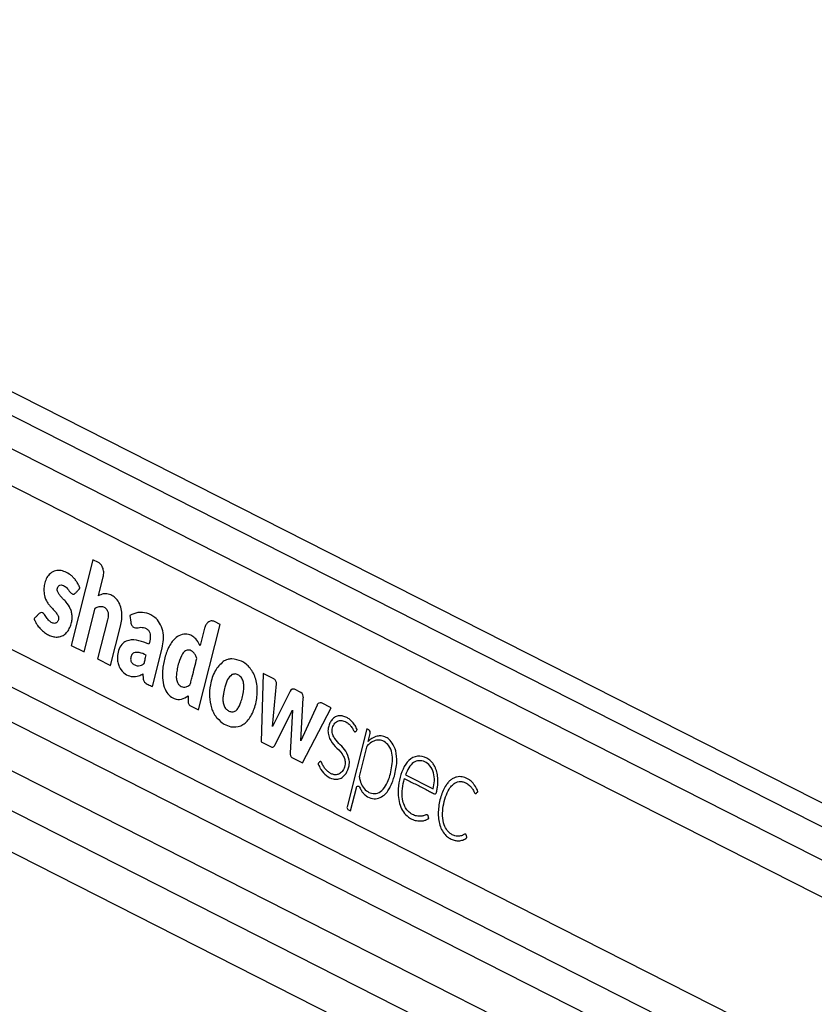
# Model space of a CAD drawing. Header units: millimetres. Extents: x 10 to 13239, y 20 to 10604.
# Tile 43 of 139: x 4188 to 4314, y 3578 to 3734. Entities that reach past the tile are written whole.
import ezdxf

# ---------------------------------------------------------------- set-up
doc = ezdxf.new("R2010")
doc.units = ezdxf.units.MM

msp = doc.modelspace()

# ---------------------------------------------------------------- linework, layer by layer
at = {"color": 7, "linetype": 'Continuous', "lineweight": 25}
for p, q in [((4752.49, 3387.66), (4070.94, 3733.69)), ((4050.65, 3683.85), (4639.69, 3384.79)), ((4183.74, 3661.49), (4631.69, 3434.06)), ((4199.99, 3648.04), (4196.54, 3634.47)), ((4200.87, 3647.6), (4199.99, 3648.04)), ((4200.87, 3642.32), (4201.63, 3645.32)), ((4103.4, 3644.17), (4613.78, 3385.05)), ((4198.61, 3633.42), (4200.37, 3640.39)), ((4202.31, 3638.54), (4200.73, 3632.34)), ((4205.84, 3639.23), (4205.98, 3638.13)), ((4180.61, 3637.14), (4625.79, 3411.12)), ((4202.8, 3631.3), (4204.37, 3637.5)), ((4216.73, 3624.23), (4220.17, 3637.8)), ((4217.69, 3637.18), (4216.98, 3634.42)), ((4220.17, 3637.8), (4219.29, 3638.25)), ((4196.54, 3634.47), (4198.61, 3633.42)), ((4209.43, 3627.93), (4210.98, 3634.03)), ((4200.73, 3632.34), (4202.8, 3631.3)), ((4227, 3630.02), (4226.67, 3619.18)), ((4228.65, 3629.18), (4227, 3630.02)), ((4228.47, 3621.62), (4229.1, 3628.38)), ((4232.96, 3627), (4231.97, 3627.51)), ((4215.1, 3626.44), (4215.07, 3625.62)), ((4231.29, 3627.2), (4228.47, 3621.62)), ((4232.95, 3619.32), (4233.35, 3626.14)), ((4215.45, 3624.87), (4216.73, 3624.23)), ((4235.53, 3624.99), (4232.95, 3619.32)), ((4233.2, 3615.86), (4237.77, 3624.55)), ((4237.77, 3624.55), (4236.23, 3625.33)), ((4228.83, 3618.63), (4231.62, 3624.17)), ((4231.62, 3624.17), (4231.28, 3617.39)), ((4243.44, 3621.24), (4240.29, 3608.86)), ((4243.74, 3621.09), (4243.44, 3621.24)), ((4243.62, 3619.24), (4243.94, 3620.48)), ((4226.67, 3619.18), (4228.27, 3618.37)), ((4243.39, 3618.31), (4242.2, 3613.65)), ((4243.62, 3619.24), (4243.62, 3619.24)), ((4231.52, 3616.71), (4233.2, 3615.86)), ((4249.55, 3613.91), (4253.93, 3611.69)), ((4240.83, 3608.25), (4241.76, 3611.89)), ((4240.43, 3608.45), (4240.83, 3608.25))]:
    msp.add_line(p, q, dxfattribs=at)
at = {"color": 8, "linetype": 'Continuous', "lineweight": 25}
for p, q in [((4071.16, 3729.8), (4748.48, 3385.91)), ((4071.16, 3724.51), (4639.28, 3436.07)), ((4064.52, 3690.08), (4630.73, 3402.61)), ((4060.44, 3686.61), (4649.14, 3387.72)), ((4105.33, 3649.75), (4619.16, 3388.87))]:
    msp.add_line(p, q, dxfattribs=at)
at = {"color": 7, "linetype": 'Continuous', "lineweight": 25, "flags": 128}
msp.add_lwpolyline([(4241.76, 3611.89), (4241.79, 3611.99), (4241.85, 3612.07), (4241.92, 3612.13), (4241.99, 3612.16), (4242.07, 3612.15), (4242.15, 3612.12), (4242.22, 3612.06), (4242.27, 3611.98)], dxfattribs=at)
at = {"color": 7, "linetype": 'Continuous', "lineweight": 25}
for centre, radius, start, end in [((4222.08, 3629.74), 2.58, 100.6373, 105.3256), ((4231.77, 3627.03), 0.515, 66.9883, 160.7101), ((4232.46, 3626.26), 0.899, 352.7121, 56.2351), ((4223.99, 3626.31), 5.5, 198.7167, 202.4955), ((4236.03, 3624.85), 0.524, 67.6306, 163.7057), ((4243.42, 3620.65), 0.54, 342.1686, 54.7202), ((4245.29, 3617.63), 2.54, 54.0777, 61.7464), ((4244.1, 3618.15), 0.735, 133.7171, 167.212), ((4240.63, 3608.75), 0.36, 162.1686, 234.7202)]:
    msp.add_arc(centre, radius, start, end, dxfattribs=at)
for points, knots in [([(4197.2, 3642.74), (4197.24, 3642.79), (4197.33, 3642.88), (4197.49, 3643.05), (4197.63, 3643.21), (4197.75, 3643.33), (4197.82, 3643.41), (4197.87, 3643.46), (4197.91, 3643.49), (4197.92, 3643.52), (4197.92, 3643.55), (4197.92, 3643.59), (4197.9, 3643.65), (4197.86, 3643.74), (4197.82, 3643.82), (4197.8, 3643.87), (4197.79, 3643.89), (4197.79, 3643.89), (4197.79, 3643.89), (4197.79, 3643.9), (4197.79, 3643.9), (4197.79, 3643.9), (4197.79, 3643.9), (4197.71, 3644.08), (4197.52, 3644.43), (4197.2, 3644.9), (4196.84, 3645.3), (4196.07, 3645.97), (4195.04, 3646.43), (4193.85, 3646.32), (4193.09, 3645.82), (4192.58, 3645.05), (4192.29, 3644.2), (4192.19, 3643.29), (4192.29, 3642.26), (4192.64, 3641.42), (4193.09, 3640.84), (4193.49, 3640.39), (4193.9, 3639.96), (4194.27, 3639.52), (4194.5, 3639.13), (4194.56, 3638.78), (4194.54, 3638.53), (4194.46, 3638.31), (4194.34, 3638.14), (4194.19, 3638.02), (4194, 3637.95), (4193.67, 3637.96), (4193.25, 3638.16), (4192.8, 3638.6), (4192.48, 3639.1), (4192.19, 3639.55), (4191.97, 3639.64), (4191.86, 3639.68)], [0, 0, 0, 0, 0.009933, 0.021428, 0.036586, 0.043256, 0.048496, 0.053293, 0.055328, 0.056685, 0.057709, 0.059012, 0.061578, 0.067091, 0.072433, 0.074295, 0.074963, 0.075223, 0.075331, 0.075377, 0.075396, 0.075405, 0.075409, 0.075412, 0.103996, 0.132573, 0.161198, 0.189781, 0.300288, 0.355354, 0.410313, 0.451904, 0.492398, 0.532427, 0.572388, 0.627017, 0.65651, 0.68584, 0.722817, 0.751197, 0.776739, 0.787339, 0.798404, 0.80906, 0.819367, 0.829737, 0.840332, 0.856561, 0.889067, 0.921966, 0.957477, 0.97857, 1, 1, 1, 1]), ([(4201.63, 3645.32), (4201.67, 3645.58), (4201.75, 3646.1), (4201.57, 3646.8), (4201.27, 3647.33), (4201, 3647.51), (4200.87, 3647.6)], [0, 0, 0, 0, 0.283705, 0.557917, 0.775026, 1, 1, 1, 1]), ([(4191.86, 3639.68), (4191.73, 3639.65), (4191.48, 3639.59), (4191.2, 3639.23), (4190.97, 3638.99), (4190.79, 3638.82), (4190.71, 3638.73), (4190.69, 3638.65), (4190.68, 3638.62), (4190.69, 3638.56), (4190.78, 3638.39), (4190.94, 3638.04), (4191.26, 3637.56), (4191.66, 3637.08), (4192.18, 3636.6), (4192.77, 3636.19), (4193.44, 3635.89), (4194.14, 3635.75), (4194.81, 3635.82), (4195.43, 3636.1), (4195.95, 3636.61), (4196.36, 3637.29), (4196.61, 3638.02), (4196.71, 3638.73), (4196.7, 3639.38), (4196.57, 3639.9), (4196.29, 3640.6), (4195.85, 3641.21), (4195.32, 3641.8), (4194.91, 3642.2), (4194.58, 3642.59), (4194.37, 3642.99), (4194.33, 3643.39), (4194.4, 3643.69), (4194.55, 3643.93), (4194.8, 3644.08), (4195.13, 3644.05), (4195.55, 3643.87), (4196.04, 3643.42), (4196.37, 3642.86), (4196.7, 3642.62), (4196.87, 3642.56), (4197.05, 3642.6), (4197.15, 3642.69), (4197.2, 3642.74)], [0, 0, 0, 0, 0.022693, 0.043769, 0.065125, 0.074105, 0.081704, 0.083311, 0.084608, 0.085809, 0.090371, 0.111465, 0.137648, 0.172538, 0.205482, 0.247029, 0.288953, 0.330457, 0.37138, 0.40852, 0.444978, 0.482039, 0.518824, 0.545977, 0.572992, 0.599285, 0.61411, 0.673633, 0.706936, 0.735471, 0.76055, 0.783467, 0.796125, 0.809873, 0.822722, 0.834848, 0.856612, 0.879671, 0.913137, 0.958833, 0.969242, 0.978982, 0.988773, 1, 1, 1, 1]), ([(4204.37, 3637.5), (4204.45, 3637.85), (4204.6, 3638.57), (4204.61, 3639.71), (4204.38, 3640.81), (4203.89, 3641.72), (4203.2, 3642.32), (4202.43, 3642.63), (4201.62, 3642.69), (4201.12, 3642.45), (4200.87, 3642.32)], [0, 0, 0, 0, 0.124448, 0.250146, 0.374778, 0.499816, 0.624786, 0.750232, 0.874855, 1, 1, 1, 1]), ([(4200.37, 3640.39), (4200.57, 3640.48), (4200.94, 3640.66), (4201.46, 3640.66), (4201.88, 3640.5), (4202.17, 3640.22), (4202.35, 3639.85), (4202.44, 3639.43), (4202.4, 3638.97), (4202.34, 3638.68), (4202.31, 3638.54)], [0, 0, 0, 0, 0.20075, 0.371353, 0.491267, 0.615204, 0.694596, 0.793687, 0.904539, 1, 1, 1, 1]), ([(4210.98, 3634.03), (4211.06, 3634.48), (4211.24, 3635.38), (4211.12, 3636.81), (4210.62, 3638.07), (4209.73, 3639.06), (4208.53, 3639.65), (4207.14, 3639.78), (4206.27, 3639.42), (4205.84, 3639.23)], [0, 0, 0, 0, 0.122899, 0.245993, 0.3688, 0.492261, 0.661688, 0.834247, 1, 1, 1, 1]), ([(4219.29, 3638.25), (4219.1, 3638.3), (4218.74, 3638.42), (4218.25, 3638.17), (4217.88, 3637.74), (4217.75, 3637.37), (4217.69, 3637.18)], [0, 0, 0, 0, 0.283705, 0.557917, 0.775026, 1, 1, 1, 1]), ([(4205.98, 3638.13), (4206, 3638.04), (4206.03, 3637.84), (4206.16, 3637.59), (4206.32, 3637.4), (4206.71, 3637.15), (4207.36, 3637.36), (4208.07, 3637.33), (4208.62, 3637.07), (4208.93, 3636.71), (4209.08, 3636.22), (4209.11, 3635.51), (4208.97, 3635), (4208.87, 3634.65)], [0, 0, 0, 0, 0.043693, 0.087035, 0.130805, 0.173871, 0.347703, 0.520641, 0.609431, 0.697904, 0.762047, 0.837472, 1, 1, 1, 1]), ([(4208.87, 3634.65), (4208.35, 3634.86), (4207.31, 3635.27), (4205.93, 3635.41), (4204.87, 3634.98), (4204.22, 3634.22), (4203.89, 3633.14), (4203.85, 3632.09), (4204.06, 3631.23), (4204.52, 3630.42), (4205.27, 3629.75), (4206.27, 3629.45), (4207.17, 3629.57), (4207.7, 3629.84), (4207.93, 3629.95)], [0, 0, 0, 0, 0.143245, 0.2863, 0.358562, 0.42973, 0.501653, 0.57333, 0.62118, 0.668883, 0.765222, 0.851094, 0.934425, 1, 1, 1, 1]), ([(4216.98, 3634.42), (4216.82, 3634.73), (4216.51, 3635.33), (4215.86, 3635.93), (4215.06, 3636.29), (4214.12, 3636.26), (4213, 3635.69), (4212.02, 3634.38), (4211.34, 3632.52), (4211.01, 3630.66), (4210.98, 3628.93), (4211.35, 3627.52), (4212.03, 3626.49), (4212.95, 3625.92), (4214.04, 3625.81), (4214.75, 3626.23), (4215.1, 3626.44)], [0, 0, 0, 0, 0.055174, 0.104924, 0.152121, 0.22113, 0.288785, 0.386404, 0.484076, 0.581734, 0.655206, 0.726559, 0.788721, 0.848695, 0.925084, 1, 1, 1, 1]), ([(4216.48, 3632.41), (4216.41, 3632.59), (4216.28, 3632.94), (4215.97, 3633.35), (4215.6, 3633.63), (4215.15, 3633.78), (4214.63, 3633.64), (4214.03, 3632.95), (4213.63, 3631.92), (4213.36, 3630.79), (4213.23, 3629.96), (4213.19, 3629.2), (4213.32, 3628.78), (4213.38, 3628.57)], [0, 0, 0, 0, 0.06701, 0.13381, 0.20062, 0.267957, 0.355127, 0.441557, 0.633595, 0.746498, 0.846357, 0.924443, 1, 1, 1, 1]), ([(4208.43, 3632.92), (4208.07, 3633.08), (4207.57, 3633.31), (4206.91, 3633.38), (4206.54, 3633.32), (4206.26, 3633.14), (4206.1, 3632.89), (4206, 3632.6), (4205.96, 3632.28), (4206.01, 3631.96), (4206.18, 3631.64), (4206.52, 3631.39), (4206.99, 3631.2), (4207.33, 3631.25), (4207.49, 3631.27)], [0, 0, 0, 0, 0.235346, 0.328382, 0.417623, 0.466597, 0.514368, 0.562572, 0.611927, 0.656748, 0.699407, 0.787981, 0.894127, 1, 1, 1, 1]), ([(4207.49, 3631.27), (4207.63, 3631.32), (4207.81, 3631.38), (4208.01, 3631.5), (4208.18, 3631.72), (4208.25, 3632.25), (4208.36, 3632.68), (4208.43, 3632.92)], [0, 0, 0, 0, 0.256542, 0.334859, 0.397753, 0.663702, 1, 1, 1, 1]), ([(4213.38, 3628.57), (4213.46, 3628.43), (4213.63, 3628.15), (4213.99, 3627.94), (4214.37, 3627.84), (4214.74, 3627.87), (4215.06, 3627.99), (4215.4, 3628.17), (4215.56, 3628.79), (4215.91, 3630.18), (4216.23, 3631.43), (4216.48, 3632.41)], [0, 0, 0, 0, 0.069768, 0.142093, 0.215677, 0.285558, 0.344021, 0.404727, 0.476993, 0.588013, 1, 1, 1, 1]), ([(4221.4, 3632.23), (4221.25, 3632.19), (4221, 3632.11), (4220.76, 3631.96), (4220.65, 3631.9)], [0, 0, 0, 0, 0.561208, 1, 1, 1, 1]), ([(4222.02, 3632.33), (4221.94, 3632.32), (4221.8, 3632.32), (4221.66, 3632.29), (4221.6, 3632.28)], [0, 0, 0, 0, 0.563954, 1, 1, 1, 1]), ([(4221.86, 3621.57), (4222.39, 3621.54), (4223.44, 3621.5), (4224.85, 3622.73), (4225.74, 3624.64), (4226.15, 3626.86), (4225.95, 3629.15), (4224.97, 3630.97), (4223.58, 3632.09), (4222.54, 3632.25), (4222.02, 3632.33)], [0, 0, 0, 0, 0.125115, 0.247908, 0.375235, 0.504206, 0.628862, 0.752358, 0.876174, 1, 1, 1, 1]), ([(4220.65, 3631.9), (4220.19, 3631.45), (4219.24, 3630.53), (4218.59, 3628.42), (4218.37, 3626.34), (4218.65, 3625.14), (4218.78, 3624.54)], [0, 0, 0, 0, 0.274692, 0.559989, 0.783639, 1, 1, 1, 1]), ([(4207.93, 3629.95), (4207.93, 3629.79), (4207.93, 3629.41), (4207.97, 3628.9), (4208.21, 3628.58), (4208.47, 3628.41), (4208.88, 3628.2), (4209.21, 3628.04), (4209.43, 3627.93)], [0, 0, 0, 0, 0.153808, 0.342505, 0.433346, 0.55862, 0.702766, 1, 1, 1, 1]), ([(4222.02, 3629.83), (4221.77, 3629.59), (4221.26, 3629.1), (4220.92, 3627.94), (4220.71, 3626.98), (4220.6, 3626.19), (4220.6, 3625.51), (4220.75, 3624.85), (4221.1, 3624.33), (4221.39, 3624.14), (4221.55, 3624.05)], [0, 0, 0, 0, 0.177898, 0.366935, 0.516404, 0.611742, 0.706498, 0.804316, 0.9008, 1, 1, 1, 1]), ([(4221.55, 3624.05), (4221.73, 3623.98), (4222.09, 3623.84), (4222.57, 3624.01), (4222.86, 3624.31), (4223.05, 3624.58), (4223.21, 3624.89), (4223.54, 3625.68), (4223.84, 3626.67), (4223.95, 3627.85), (4223.89, 3628.63), (4223.6, 3629.32), (4223.13, 3629.77), (4222.57, 3630), (4222.2, 3629.88), (4222.02, 3629.83)], [0, 0, 0, 0, 0.081409, 0.162225, 0.200498, 0.238876, 0.277459, 0.31571, 0.520186, 0.601428, 0.678877, 0.757677, 0.838992, 0.920897, 1, 1, 1, 1]), ([(4229.1, 3628.38), (4229.1, 3628.43), (4229.09, 3628.53), (4229.05, 3628.71), (4228.97, 3628.9), (4228.82, 3629.08), (4228.71, 3629.15), (4228.65, 3629.18)], [0, 0, 0, 0, 0.123461, 0.278128, 0.520216, 0.746513, 1, 1, 1, 1]), ([(4215.07, 3625.62), (4215.07, 3625.52), (4215.08, 3625.34), (4215.17, 3625.12), (4215.3, 3624.96), (4215.4, 3624.9), (4215.45, 3624.87)], [0, 0, 0, 0, 0.286382, 0.546973, 0.760274, 1, 1, 1, 1]), ([(4218.91, 3624.2), (4219.03, 3623.95), (4219.24, 3623.5), (4219.52, 3623.13), (4219.65, 3622.97)], [0, 0, 0, 0, 0.5585215, 1, 1, 1, 1]), ([(4219.65, 3622.97), (4220.02, 3622.59), (4220.69, 3621.91), (4221.5, 3621.67), (4221.86, 3621.57)], [0, 0, 0, 0, 0.556174, 1, 1, 1, 1]), ([(4241.66, 3620.83), (4241.73, 3620.89), (4241.8, 3620.95), (4241.86, 3621.04), (4241.86, 3621.06), (4241.87, 3621.1), (4241.86, 3621.16), (4241.8, 3621.33), (4241.6, 3621.68), (4241.24, 3622.27), (4240.69, 3622.77), (4240.08, 3623.12), (4239.49, 3623.31), (4238.87, 3623.31), (4238.28, 3623.08), (4237.8, 3622.62), (4237.47, 3622.03), (4237.26, 3621.31), (4237.24, 3620.49), (4237.58, 3619.4), (4238.43, 3618.39), (4239.3, 3617.57), (4239.83, 3616.73), (4240.04, 3616), (4239.92, 3615.15), (4239.54, 3614.43), (4239, 3614.01), (4238.42, 3613.9), (4237.89, 3614.04), (4237.42, 3614.29), (4237, 3614.65), (4236.63, 3615.12), (4236.39, 3615.57), (4236.26, 3615.89), (4236.17, 3616), (4236.11, 3616.04), (4236.02, 3616.04), (4235.92, 3615.98), (4235.83, 3615.86), (4235.75, 3615.79), (4235.7, 3615.75), (4235.69, 3615.72), (4235.69, 3615.71), (4235.69, 3615.7), (4235.7, 3615.66), (4235.73, 3615.59), (4235.77, 3615.5), (4235.85, 3615.32), (4235.95, 3615.12), (4236.06, 3614.93), (4236.11, 3614.84), (4236.13, 3614.81), (4236.14, 3614.79), (4236.14, 3614.78), (4236.14, 3614.78), (4236.14, 3614.78), (4236.15, 3614.78), (4236.15, 3614.78), (4236.39, 3614.39), (4236.99, 3613.73), (4237.94, 3613.25), (4238.82, 3613.19), (4239.56, 3613.45), (4239.93, 3613.92), (4240.12, 3614.15)], [0, 0, 0, 0, 0.010829, 0.011529, 0.012127, 0.013052, 0.015073, 0.017739, 0.03148, 0.057486, 0.093676, 0.119104, 0.147618, 0.175792, 0.203903, 0.22976, 0.253437, 0.276873, 0.303126, 0.330944, 0.388857, 0.451479, 0.474782, 0.49689, 0.525617, 0.553831, 0.580929, 0.608802, 0.631841, 0.654374, 0.676717, 0.699111, 0.721796, 0.731279, 0.734326, 0.737351, 0.740659, 0.746266, 0.752174, 0.757108, 0.75935, 0.759634, 0.759895, 0.760324, 0.760893, 0.764226, 0.768058, 0.77064, 0.785242, 0.791669, 0.794497, 0.795742, 0.796289, 0.79653, 0.796637, 0.796683, 0.796704, 0.796713, 0.79672, 0.846935, 0.89888, 0.932729, 0.96579, 1, 1, 1, 1]), ([(4240.64, 3616.25), (4240.49, 3616.76), (4240.17, 3617.76), (4239.21, 3618.69), (4238.46, 3619.45), (4238.01, 3620.25), (4237.89, 3620.88), (4237.97, 3621.4), (4238.11, 3621.79), (4238.33, 3622.12), (4238.71, 3622.46), (4239.29, 3622.62), (4239.93, 3622.44), (4240.42, 3622.15), (4240.81, 3621.78), (4241.13, 3621.37), (4241.3, 3620.93), (4241.46, 3620.78), (4241.52, 3620.76), (4241.57, 3620.76), (4241.62, 3620.78), (4241.64, 3620.81), (4241.66, 3620.83)], [0, 0, 0, 0, 0.124778, 0.249542, 0.369694, 0.4284, 0.481224, 0.514871, 0.548895, 0.583537, 0.618609, 0.693311, 0.768512, 0.830409, 0.866112, 0.922934, 0.969973, 0.977732, 0.984778, 0.989397, 0.994335, 1, 1, 1, 1]), ([(4245.04, 3620.07), (4244.76, 3619.97), (4244.25, 3619.8), (4243.81, 3619.41), (4243.62, 3619.24)], [0, 0, 0, 0, 0.556875, 1, 1, 1, 1]), ([(4246.49, 3619.87), (4246.22, 3619.97), (4245.75, 3620.16), (4245.26, 3620.1), (4245.04, 3620.07)], [0, 0, 0, 0, 0.558316, 1, 1, 1, 1]), ([(4248.03, 3617.73), (4247.86, 3618.18), (4247.56, 3618.99), (4247.02, 3619.47), (4246.78, 3619.69)], [0, 0, 0, 0, 0.556758, 1, 1, 1, 1]), ([(4228.27, 3618.37), (4228.33, 3618.34), (4228.44, 3618.3), (4228.6, 3618.35), (4228.73, 3618.47), (4228.8, 3618.58), (4228.83, 3618.63)], [0, 0, 0, 0, 0.286326, 0.544838, 0.757768, 1, 1, 1, 1]), ([(4242.2, 3613.65), (4242.25, 3613.44), (4242.35, 3612.91), (4242.7, 3612.08), (4243.34, 3611.34), (4244.2, 3610.93), (4245.15, 3610.94), (4246.08, 3611.6), (4246.7, 3612.65), (4247.1, 3613.84), (4247.37, 3615.06), (4247.54, 3616.37), (4247.4, 3617.76), (4246.79, 3618.78), (4246, 3619.37), (4245.15, 3619.51), (4244.33, 3619.26), (4243.84, 3618.87), (4243.6, 3618.68)], [0, 0, 0, 0, 0.034104, 0.084078, 0.146622, 0.208749, 0.277105, 0.349676, 0.425583, 0.484375, 0.550847, 0.62164, 0.68929, 0.757517, 0.818996, 0.879305, 0.939515, 1, 1, 1, 1]), ([(4231.28, 3617.39), (4231.27, 3617.31), (4231.27, 3617.15), (4231.31, 3616.95), (4231.4, 3616.79), (4231.48, 3616.74), (4231.52, 3616.71)], [0, 0, 0, 0, 0.300096, 0.558347, 0.763087, 1, 1, 1, 1]), ([(4247.78, 3613.74), (4247.87, 3614.12), (4248.05, 3614.85), (4248.23, 3616.2), (4248.11, 3617.15), (4248.03, 3617.73)], [0, 0, 0, 0, 0.296442, 0.572275, 1, 1, 1, 1]), ([(4249.37, 3613.35), (4249.38, 3613.35), (4249.41, 3613.34), (4249.43, 3613.32), (4249.44, 3613.32), (4249.44, 3613.32), (4249.45, 3613.31), (4249.45, 3613.31), (4249.45, 3613.31), (4249.45, 3613.31), (4249.45, 3613.31), (4249.45, 3613.31), (4249.72, 3613.18), (4250.27, 3612.9), (4251.08, 3612.48), (4251.9, 3612.07), (4252.61, 3611.7), (4253.26, 3611.38), (4253.73, 3611.1), (4254.07, 3610.95), (4254.23, 3610.89), (4254.3, 3610.91), (4254.38, 3610.98), (4254.45, 3611.12), (4254.51, 3611.35), (4254.57, 3611.74), (4254.66, 3612.23), (4254.7, 3612.83), (4254.68, 3613.56), (4254.57, 3614.26), (4254.38, 3614.86), (4254.17, 3615.33), (4253.81, 3615.88), (4253.07, 3616.62), (4251.83, 3617.07), (4250.37, 3616.65), (4249.29, 3615.3), (4248.65, 3613.59), (4248.36, 3611.89), (4248.38, 3610.35), (4248.66, 3609.08), (4249.2, 3607.96), (4249.73, 3607.48), (4250.01, 3607.24)], [0, 0, 0, 0, 0.002274, 0.003275, 0.003716, 0.003909, 0.003995, 0.004032, 0.004049, 0.004056, 0.004059, 0.004061, 0.004062, 0.046487, 0.088913, 0.131338, 0.173764, 0.199656, 0.232, 0.247975, 0.252209, 0.255508, 0.258705, 0.265314, 0.272848, 0.28454, 0.306465, 0.324317, 0.347624, 0.381446, 0.398309, 0.415265, 0.438718, 0.474805, 0.547218, 0.618869, 0.684204, 0.750636, 0.816426, 0.863262, 0.908332, 0.953113, 1, 1, 1, 1]), ([(4240.12, 3614.15), (4240.31, 3614.53), (4240.56, 3615.05), (4240.67, 3615.8), (4240.65, 3616.11), (4240.64, 3616.25)], [0, 0, 0, 0, 0.599205, 0.809031, 1, 1, 1, 1]), ([(4253.93, 3611.69), (4254.02, 3612.11), (4254.19, 3612.95), (4254.05, 3614.31), (4253.48, 3615.43), (4252.63, 3616.05), (4251.7, 3616.26), (4250.78, 3615.95), (4250.03, 3615.09), (4249.71, 3614.3), (4249.55, 3613.91)], [0, 0, 0, 0, 0.124213, 0.247775, 0.374538, 0.501893, 0.623019, 0.743733, 0.871569, 1, 1, 1, 1]), ([(4247.14, 3612.02), (4247.28, 3612.32), (4247.53, 3612.87), (4247.7, 3613.47), (4247.78, 3613.74)], [0, 0, 0, 0, 0.553981, 1, 1, 1, 1]), ([(4260.78, 3611.01), (4260.84, 3611.08), (4260.91, 3611.15), (4260.99, 3611.21), (4261, 3611.23), (4261.01, 3611.23), (4261.01, 3611.25), (4261, 3611.27), (4260.99, 3611.33), (4260.95, 3611.52), (4260.82, 3611.73), (4260.7, 3611.97), (4260.57, 3612.19), (4260.29, 3612.59), (4259.88, 3613), (4259.37, 3613.32), (4258.83, 3613.57), (4258.24, 3613.68), (4257.65, 3613.6), (4257.18, 3613.43), (4256.74, 3613.15), (4256.33, 3612.77), (4255.72, 3611.96), (4255.08, 3610.49), (4254.74, 3608.71), (4254.74, 3607.24), (4254.9, 3606.18), (4255.25, 3605.21), (4255.76, 3604.48), (4256.34, 3603.97), (4256.93, 3603.65), (4257.55, 3603.47), (4258.18, 3603.46), (4258.71, 3603.6), (4259.05, 3603.79), (4259.2, 3603.9), (4259.24, 3603.94), (4259.26, 3603.95), (4259.26, 3603.98), (4259.27, 3604.01), (4259.27, 3604.03), (4259.27, 3604.05)], [0, 0, 0, 0, 0.01379, 0.016297, 0.01685, 0.017284, 0.017774, 0.01844, 0.020066, 0.026122, 0.044804, 0.055348, 0.065634, 0.082788, 0.12973, 0.157629, 0.185603, 0.236815, 0.266767, 0.2965, 0.326342, 0.356622, 0.387691, 0.481767, 0.579472, 0.627418, 0.67422, 0.720724, 0.769122, 0.807565, 0.846917, 0.886543, 0.925795, 0.964278, 0.986058, 0.993389, 0.994812, 0.995817, 0.996803, 0.99808, 1, 1, 1, 1]), ([(4242.27, 3611.98), (4242.37, 3611.78), (4242.53, 3611.44), (4242.88, 3610.96), (4243.44, 3610.47), (4244.28, 3610.07), (4245.3, 3610.15), (4245.88, 3610.53), (4246.18, 3610.72)], [0, 0, 0, 0, 0.116144, 0.197588, 0.324338, 0.564652, 0.784003, 1, 1, 1, 1]), ([(4246.18, 3610.72), (4246.38, 3610.93), (4246.75, 3611.3), (4247.02, 3611.8), (4247.14, 3612.02)], [0, 0, 0, 0, 0.5614581, 1, 1, 1, 1]), ([(4250.01, 3607.24), (4250.25, 3607.09), (4250.72, 3606.79), (4251.45, 3606.62), (4252.1, 3606.6), (4252.56, 3606.68), (4252.85, 3606.8), (4253.02, 3606.89), (4253.14, 3606.96), (4253.2, 3607.01), (4253.23, 3607.03), (4253.24, 3607.05), (4253.24, 3607.07), (4253.23, 3607.1), (4253.19, 3607.19), (4253.18, 3607.31), (4253.14, 3607.44), (4253.09, 3607.54), (4252.98, 3607.6), (4252.83, 3607.6), (4252.56, 3607.5), (4252.22, 3607.37), (4251.83, 3607.35), (4251.37, 3607.38), (4250.79, 3607.55), (4250.22, 3607.92), (4249.72, 3608.43), (4249.31, 3609.1), (4249, 3610.26), (4249.02, 3611.77), (4249.25, 3612.82), (4249.37, 3613.35)], [0, 0, 0, 0, 0.070766, 0.141748, 0.201106, 0.248035, 0.266451, 0.284809, 0.29667, 0.302127, 0.303721, 0.304907, 0.30596, 0.307193, 0.311035, 0.326616, 0.330017, 0.338587, 0.348792, 0.360366, 0.380977, 0.424679, 0.455917, 0.48711, 0.54945, 0.617591, 0.657564, 0.71666, 0.786611, 0.892608, 1, 1, 1, 1]), ([(4259.27, 3604.05), (4259.26, 3604.1), (4259.25, 3604.22), (4259.2, 3604.36), (4259.15, 3604.46), (4259.1, 3604.52), (4259.05, 3604.54), (4258.87, 3604.54), (4258.68, 3604.36), (4258.39, 3604.27), (4258.16, 3604.22), (4257.94, 3604.2), (4257.7, 3604.21), (4257.33, 3604.26), (4256.76, 3604.51), (4256.14, 3605.07), (4255.58, 3606.06), (4255.36, 3607.46), (4255.5, 3609), (4255.88, 3610.43), (4256.37, 3611.58), (4256.97, 3612.34), (4257.52, 3612.73), (4258.03, 3612.88), (4258.4, 3612.87), (4258.85, 3612.78), (4259.35, 3612.57), (4259.83, 3612.15), (4260.13, 3611.76), (4260.32, 3611.47), (4260.43, 3611.23), (4260.51, 3611.08), (4260.57, 3611), (4260.64, 3610.97), (4260.71, 3610.98), (4260.75, 3611), (4260.78, 3611.01)], [0, 0, 0, 0, 0.008613, 0.01893, 0.023711, 0.027809, 0.031616, 0.035597, 0.067636, 0.079047, 0.101583, 0.119142, 0.125704, 0.15608, 0.199933, 0.257837, 0.315431, 0.393714, 0.47405, 0.554581, 0.631568, 0.681625, 0.730929, 0.764448, 0.795819, 0.812805, 0.864674, 0.909246, 0.935705, 0.955571, 0.971604, 0.978837, 0.985383, 0.98962, 0.99428, 1, 1, 1, 1])]:
    msp.add_open_spline(points, degree=3, knots=knots, dxfattribs=at)

doc.saveas('drawing.dxf')
